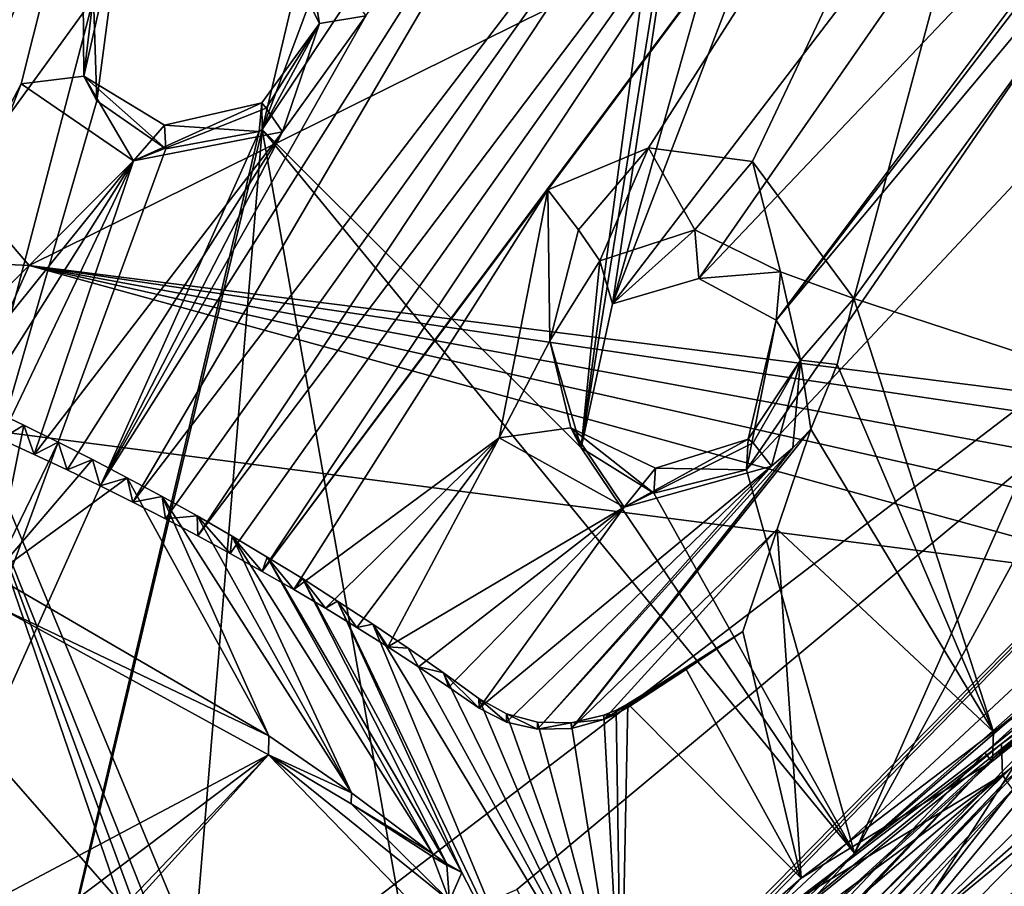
# Model space of a CAD drawing. Header units: millimetres. Extents: x -150 to 308, y -116 to 257.
# Tile 121 of 147: x 268 to 282, y 153 to 165. Entities that reach past the tile are written whole.
import ezdxf

# ---------------------------------------------------------------- set-up
doc = ezdxf.new("R2010")
doc.units = ezdxf.units.MM
doc.header["$LTSCALE"] = 81.481481
for name, color, linetype in [('138', 7, 'CONTINUOUS'), ('1389', 7, 'CONTINUOUS'), ('139', 7, 'CONTINUOUS'), ('1390', 7, 'CONTINUOUS'), ('1391', 7, 'CONTINUOUS'), ('1392', 7, 'CONTINUOUS'), ('1393', 7, 'CONTINUOUS'), ('1398', 7, 'CONTINUOUS'), ('1399', 7, 'CONTINUOUS'), ('1400', 7, 'CONTINUOUS'), ('1401', 7, 'CONTINUOUS'), ('1406', 7, 'CONTINUOUS'), ('1407', 7, 'CONTINUOUS'), ('1408', 7, 'CONTINUOUS'), ('1409', 7, 'CONTINUOUS'), ('167', 7, 'CONTINUOUS'), ('168', 7, 'CONTINUOUS'), ('169', 7, 'CONTINUOUS'), ('190', 7, 'CONTINUOUS'), ('191', 7, 'CONTINUOUS'), ('194', 7, 'CONTINUOUS'), ('196', 7, 'CONTINUOUS'), ('197', 7, 'CONTINUOUS'), ('220', 7, 'CONTINUOUS'), ('251', 7, 'CONTINUOUS'), ('254', 7, 'CONTINUOUS'), ('265', 7, 'CONTINUOUS'), ('266', 7, 'CONTINUOUS'), ('742', 7, 'CONTINUOUS'), ('783', 7, 'CONTINUOUS'), ('786', 7, 'CONTINUOUS'), ('809', 7, 'CONTINUOUS'), ('810', 7, 'CONTINUOUS'), ('811', 7, 'CONTINUOUS'), ('814', 7, 'CONTINUOUS'), ('815', 7, 'CONTINUOUS'), ('816', 7, 'CONTINUOUS'), ('817', 7, 'CONTINUOUS'), ('860', 7, 'CONTINUOUS'), ('883', 7, 'CONTINUOUS')]:
    doc.layers.add(name, color=color, linetype=linetype)

msp = doc.modelspace()

# ---------------------------------------------------------------- linework, layer by layer
at = {"layer": '138', "linetype": 'CONTINUOUS'}
for points in [[(268.609, 161.712, -51.639), (249.928, 162.607, -52.632), (250, 183.471, -49.519), (268.609, 161.712, -51.639)], [(301.289, 177.897, -44.25), (268.609, 161.712, -51.639), (250, 183.471, -49.519), (301.289, 177.897, -44.25)], [(286.882, 159.395, -48.669), (268.609, 161.712, -51.639), (301.289, 177.897, -44.25), (286.882, 159.395, -48.669)], [(286.512, 159.072, -48.744), (268.609, 161.712, -51.639), (286.882, 159.395, -48.669), (286.512, 159.072, -48.744)]]:
    msp.add_3dface(points, dxfattribs=at)
at = {"layer": '1389', "linetype": 'CONTINUOUS'}
for points in [[(268.537, 159.53, -30.844), (268.073, 159.751, -30.722), (268.222, 159.341, -29.264), (268.537, 159.53, -30.844)], [(268.537, 159.53, -30.844), (268.222, 159.341, -29.264), (268.677, 159.133, -29.43), (268.537, 159.53, -30.844)], [(269.004, 159.3, -30.971), (268.537, 159.53, -30.844), (268.677, 159.133, -29.43), (269.004, 159.3, -30.971)], [(269.004, 159.3, -30.971), (268.677, 159.133, -29.43), (269.128, 158.92, -29.6), (269.004, 159.3, -30.971)], [(269.475, 159.061, -31.101), (269.004, 159.3, -30.971), (269.128, 158.92, -29.6), (269.475, 159.061, -31.101)], [(269.475, 159.061, -31.101), (269.128, 158.92, -29.6), (269.578, 158.702, -29.775), (269.475, 159.061, -31.101)], [(269.949, 158.814, -31.236), (269.475, 159.061, -31.101), (269.578, 158.702, -29.775), (269.949, 158.814, -31.236)], [(269.949, 158.814, -31.236), (269.578, 158.702, -29.775), (270.025, 158.479, -29.954), (269.949, 158.814, -31.236)], [(270.426, 158.558, -31.375), (269.949, 158.814, -31.236), (270.025, 158.479, -29.954), (270.426, 158.558, -31.375)], [(270.426, 158.558, -31.375), (270.025, 158.479, -29.954), (270.471, 158.251, -30.138), (270.426, 158.558, -31.375)], [(270.904, 158.292, -31.518), (270.426, 158.558, -31.375), (270.471, 158.251, -30.138), (270.904, 158.292, -31.518)], [(270.904, 158.292, -31.518), (270.471, 158.251, -30.138), (270.914, 158.018, -30.327), (270.904, 158.292, -31.518)], [(271.383, 158.016, -31.666), (270.904, 158.292, -31.518), (271.354, 157.779, -30.521), (271.383, 158.016, -31.666)], [(270.904, 158.292, -31.518), (270.914, 158.018, -30.327), (271.354, 157.779, -30.521), (270.904, 158.292, -31.518)], [(271.383, 158.016, -31.666), (271.354, 157.779, -30.521), (271.792, 157.535, -30.719), (271.383, 158.016, -31.666)], [(271.861, 157.73, -31.817), (271.383, 158.016, -31.666), (271.792, 157.535, -30.719), (271.861, 157.73, -31.817)], [(271.861, 157.73, -31.817), (271.792, 157.535, -30.719), (272.225, 157.286, -30.922), (271.861, 157.73, -31.817)], [(272.341, 157.435, -31.973), (271.861, 157.73, -31.817), (272.225, 157.286, -30.922), (272.341, 157.435, -31.973)], [(272.341, 157.435, -31.973), (272.225, 157.286, -30.922), (272.656, 157.031, -31.13), (272.341, 157.435, -31.973)], [(272.821, 157.129, -32.133), (272.341, 157.435, -31.973), (272.656, 157.031, -31.13), (272.821, 157.129, -32.133)], [(272.821, 157.129, -32.133), (272.656, 157.031, -31.13), (273.083, 156.77, -31.343), (272.821, 157.129, -32.133)], [(273.302, 156.813, -32.298), (272.821, 157.129, -32.133), (273.083, 156.77, -31.343), (273.302, 156.813, -32.298)], [(273.302, 156.813, -32.298), (273.083, 156.77, -31.343), (273.506, 156.504, -31.56), (273.302, 156.813, -32.298)], [(273.784, 156.486, -32.467), (273.302, 156.813, -32.298), (273.506, 156.504, -31.56), (273.784, 156.486, -32.467)], [(273.784, 156.486, -32.467), (273.506, 156.504, -31.56), (273.926, 156.231, -31.783), (273.784, 156.486, -32.467)], [(274.267, 156.148, -32.64), (273.784, 156.486, -32.467), (273.926, 156.231, -31.783), (274.267, 156.148, -32.64)], [(274.267, 156.148, -32.64), (273.926, 156.231, -31.783), (274.342, 155.953, -32.01), (274.267, 156.148, -32.64)], [(274.751, 155.8, -32.818), (274.267, 156.148, -32.64), (274.754, 155.668, -32.242), (274.751, 155.8, -32.818)], [(274.267, 156.148, -32.64), (274.342, 155.953, -32.01), (274.754, 155.668, -32.242), (274.267, 156.148, -32.64)]]:
    msp.add_3dface(points, dxfattribs=at)
at = {"layer": '139', "linetype": 'CONTINUOUS'}
for points in [[(249.928, 162.607, -52.632), (268.609, 161.712, -51.639), (267.625, 159.518, -51.946), (249.928, 162.607, -52.632)], [(267.625, 159.518, -51.946), (268.609, 161.712, -51.639), (284.543, 157.328, -49.152), (267.625, 159.518, -51.946)], [(268.609, 161.712, -51.639), (286.512, 159.072, -48.744), (285.879, 158.523, -48.873), (268.609, 161.712, -51.639)], [(284.543, 157.328, -49.152), (268.609, 161.712, -51.639), (285.243, 157.962, -49.004), (284.543, 157.328, -49.152)], [(285.243, 157.962, -49.004), (268.609, 161.712, -51.639), (285.879, 158.523, -48.873), (285.243, 157.962, -49.004)]]:
    msp.add_3dface(points, dxfattribs=at)
at = {"layer": '1390', "linetype": 'CONTINUOUS'}
for points in [[(275.128, 155.59, -32.933), (274.751, 155.8, -32.818), (275.128, 155.476, -32.428), (275.128, 155.59, -32.933)], [(274.751, 155.8, -32.818), (274.754, 155.668, -32.242), (275.128, 155.476, -32.428), (274.751, 155.8, -32.818)], [(275.55, 155.476, -33.015), (275.128, 155.59, -32.933), (275.551, 155.379, -32.589), (275.55, 155.476, -33.015)], [(275.128, 155.59, -32.933), (275.128, 155.476, -32.428), (275.551, 155.379, -32.589), (275.128, 155.59, -32.933)]]:
    msp.add_3dface(points, dxfattribs=at)
at = {"layer": '1391', "linetype": 'CONTINUOUS'}
for points in [[(276.457, 155.569, -33.06), (276.009, 155.467, -33.059), (276.456, 155.509, -32.793), (276.457, 155.569, -33.06)], [(276.009, 155.467, -33.059), (275.55, 155.476, -33.015), (275.551, 155.379, -32.589), (276.009, 155.467, -33.059)], [(276.009, 155.467, -33.059), (275.551, 155.379, -32.589), (276.013, 155.39, -32.717), (276.009, 155.467, -33.059)], [(276.009, 155.467, -33.059), (276.013, 155.39, -32.717), (276.456, 155.509, -32.793), (276.009, 155.467, -33.059)]]:
    msp.add_3dface(points, dxfattribs=at)
at = {"layer": '1392', "linetype": 'CONTINUOUS'}
for points in [[(276.784, 155.725, -33.029), (276.625, 155.639, -33.048), (276.783, 155.676, -32.813), (276.784, 155.725, -33.029)], [(276.457, 155.569, -33.06), (276.456, 155.509, -32.793), (276.624, 155.585, -32.808), (276.457, 155.569, -33.06)], [(276.625, 155.639, -33.048), (276.457, 155.569, -33.06), (276.624, 155.585, -32.808), (276.625, 155.639, -33.048)], [(276.625, 155.639, -33.048), (276.624, 155.585, -32.808), (276.783, 155.676, -32.813), (276.625, 155.639, -33.048)]]:
    msp.add_3dface(points, dxfattribs=at)
at = {"layer": '1393', "linetype": 'CONTINUOUS'}
for points in [[(278.353, 156.713, -32.795), (277.573, 156.212, -32.914), (277.559, 156.18, -32.811), (278.353, 156.713, -32.795)], [(276.784, 155.725, -33.029), (276.783, 155.676, -32.813), (277.559, 156.18, -32.811), (276.784, 155.725, -33.029)], [(277.573, 156.212, -32.914), (276.784, 155.725, -33.029), (277.559, 156.18, -32.811), (277.573, 156.212, -32.914)]]:
    msp.add_3dface(points, dxfattribs=at)
at = {"layer": '1398', "linetype": 'CONTINUOUS'}
for points in [[(275.692, 162.749, -29.635), (277.065, 163.32, -29.728), (276.112, 162.199, -29.651), (275.692, 162.749, -29.635)], [(276.112, 162.199, -29.651), (277.065, 163.32, -29.728), (276.4, 161.778, -29.145), (276.112, 162.199, -29.651)], [(276.4, 161.778, -29.145), (277.065, 163.32, -29.728), (277.698, 162.2, -29.387), (276.4, 161.778, -29.145)], [(277.065, 163.32, -29.728), (278.488, 163.135, -30.13), (277.698, 162.2, -29.387), (277.065, 163.32, -29.728)], [(277.698, 162.2, -29.387), (278.488, 163.135, -30.13), (278.867, 161.627, -30.027), (277.698, 162.2, -29.387)], [(278.488, 163.135, -30.13), (279.869, 161.263, -31.222), (278.867, 161.627, -30.027), (278.488, 163.135, -30.13)], [(278.867, 161.627, -30.027), (279.869, 161.263, -31.222), (279.142, 160.421, -30.684), (278.867, 161.627, -30.027)], [(279.869, 161.263, -31.222), (279.644, 160.361, -31.538), (279.142, 160.421, -30.684), (279.869, 161.263, -31.222)], [(278.426, 159.341, -30.956), (279.142, 160.421, -30.684), (278.494, 159.29, -31.509), (278.426, 159.341, -30.956)], [(279.142, 160.421, -30.684), (278.748, 158.974, -31.913), (278.494, 159.29, -31.509), (279.142, 160.421, -30.684)], [(279.038, 159.223, -31.88), (278.748, 158.974, -31.913), (279.142, 160.421, -30.684), (279.038, 159.223, -31.88)], [(279.281, 159.476, -31.834), (279.038, 159.223, -31.88), (279.142, 160.421, -30.684), (279.281, 159.476, -31.834)], [(279.644, 160.361, -31.538), (279.281, 159.476, -31.834), (279.142, 160.421, -30.684), (279.644, 160.361, -31.538)]]:
    msp.add_3dface(points, dxfattribs=at)
at = {"layer": '1399', "linetype": 'CONTINUOUS'}
for points in [[(275.029, 159.357, -30.807), (275.692, 162.749, -29.635), (275.72, 160.683, -29.387), (275.029, 159.357, -30.807)], [(275.692, 162.749, -29.635), (276.112, 162.199, -29.651), (275.72, 160.683, -29.387), (275.692, 162.749, -29.635)], [(276.112, 162.199, -29.651), (276.4, 161.778, -29.145), (275.72, 160.683, -29.387), (276.112, 162.199, -29.651)], [(276.007, 159.497, -30.008), (275.029, 159.357, -30.807), (275.72, 160.683, -29.387), (276.007, 159.497, -30.008)], [(276.733, 158.412, -31.629), (275.029, 159.357, -30.807), (276.007, 159.497, -30.008), (276.733, 158.412, -31.629)], [(277.162, 158.943, -30.685), (276.733, 158.412, -31.629), (276.007, 159.497, -30.008), (277.162, 158.943, -30.685)], [(276.733, 158.412, -31.629), (278.426, 159.341, -30.956), (278.494, 159.29, -31.509), (276.733, 158.412, -31.629)], [(278.426, 159.341, -30.956), (276.733, 158.412, -31.629), (277.162, 158.943, -30.685), (278.426, 159.341, -30.956)], [(278.748, 158.974, -31.913), (276.733, 158.412, -31.629), (278.494, 159.29, -31.509), (278.748, 158.974, -31.913)]]:
    msp.add_3dface(points, dxfattribs=at)
at = {"layer": '1400', "linetype": 'CONTINUOUS'}
for points in [[(276.4, 161.778, -29.145), (276.148, 159.223, -28.375), (275.72, 160.683, -29.387), (276.4, 161.778, -29.145)], [(276.576, 161.188, -27.701), (276.148, 159.223, -28.375), (276.4, 161.778, -29.145), (276.576, 161.188, -27.701)], [(276.148, 159.223, -28.375), (276.007, 159.497, -30.008), (275.72, 160.683, -29.387), (276.148, 159.223, -28.375)], [(276.148, 159.223, -28.375), (277.138, 158.601, -28.873), (276.007, 159.497, -30.008), (276.148, 159.223, -28.375)], [(277.138, 158.601, -28.873), (277.162, 158.943, -30.685), (276.007, 159.497, -30.008), (277.138, 158.601, -28.873)], [(278.406, 158.921, -29.061), (278.426, 159.341, -30.956), (277.162, 158.943, -30.685), (278.406, 158.921, -29.061)], [(277.138, 158.601, -28.873), (278.406, 158.921, -29.061), (277.162, 158.943, -30.685), (277.138, 158.601, -28.873)]]:
    msp.add_3dface(points, dxfattribs=at)
at = {"layer": '1401', "linetype": 'CONTINUOUS'}
for points in [[(276.576, 161.188, -27.701), (276.4, 161.778, -29.145), (277.698, 162.2, -29.387), (276.576, 161.188, -27.701)], [(277.754, 161.535, -27.841), (276.576, 161.188, -27.701), (277.698, 162.2, -29.387), (277.754, 161.535, -27.841)], [(277.754, 161.535, -27.841), (277.698, 162.2, -29.387), (278.867, 161.627, -30.027), (277.754, 161.535, -27.841)], [(278.811, 160.967, -28.319), (277.754, 161.535, -27.841), (278.867, 161.627, -30.027), (278.811, 160.967, -28.319)], [(278.811, 160.967, -28.319), (278.867, 161.627, -30.027), (279.142, 160.421, -30.684), (278.811, 160.967, -28.319)], [(278.406, 158.921, -29.061), (278.811, 160.967, -28.319), (278.426, 159.341, -30.956), (278.406, 158.921, -29.061)], [(278.811, 160.967, -28.319), (279.142, 160.421, -30.684), (278.426, 159.341, -30.956), (278.811, 160.967, -28.319)]]:
    msp.add_3dface(points, dxfattribs=at)
at = {"layer": '1406', "linetype": 'CONTINUOUS'}
for points in [[(268.503, 164.196, -27.637), (269.331, 167.49, -26.679), (269.355, 164.302, -26.909), (268.503, 164.196, -27.637)], [(269.355, 164.302, -26.909), (269.331, 167.49, -26.679), (269.673, 166.978, -26.652), (269.355, 164.302, -26.909)], [(269.884, 166.631, -26.216), (269.355, 164.302, -26.909), (269.673, 166.978, -26.652), (269.884, 166.631, -26.216)], [(270.037, 163.142, -28.284), (268.503, 164.196, -27.637), (269.355, 164.302, -26.909), (270.037, 163.142, -28.284)], [(270.459, 163.629, -27.436), (270.037, 163.142, -28.284), (269.355, 164.302, -26.909), (270.459, 163.629, -27.436)], [(271.848, 163.861, -28.207), (270.037, 163.142, -28.284), (271.787, 163.934, -27.683), (271.848, 163.861, -28.207)], [(271.787, 163.934, -27.683), (270.037, 163.142, -28.284), (270.459, 163.629, -27.436), (271.787, 163.934, -27.683)], [(272.067, 163.539, -28.549), (270.037, 163.142, -28.284), (271.848, 163.861, -28.207), (272.067, 163.539, -28.549)]]:
    msp.add_3dface(points, dxfattribs=at)
at = {"layer": '1407', "linetype": 'CONTINUOUS'}
for points in [[(272.361, 166.28, -26.954), (273.209, 165.125, -28.216), (272.575, 165.018, -27.485), (272.361, 166.28, -26.954)], [(273.209, 165.125, -28.216), (272.067, 163.539, -28.549), (272.575, 165.018, -27.485), (273.209, 165.125, -28.216)], [(271.848, 163.861, -28.207), (271.787, 163.934, -27.683), (272.575, 165.018, -27.485), (271.848, 163.861, -28.207)], [(272.067, 163.539, -28.549), (271.848, 163.861, -28.207), (272.575, 165.018, -27.485), (272.067, 163.539, -28.549)]]:
    msp.add_3dface(points, dxfattribs=at)
at = {"layer": '1408', "linetype": 'CONTINUOUS'}
for points in [[(272.272, 165.617, -25.163), (272.361, 166.28, -26.954), (272.575, 165.018, -27.485), (272.272, 165.617, -25.163)], [(271.79, 163.571, -25.782), (272.272, 165.617, -25.163), (272.575, 165.018, -27.485), (271.79, 163.571, -25.782)], [(271.787, 163.934, -27.683), (271.79, 163.571, -25.782), (272.575, 165.018, -27.485), (271.787, 163.934, -27.683)], [(271.75, 163.544, -25.783), (271.79, 163.571, -25.782), (271.787, 163.934, -27.683), (271.75, 163.544, -25.783)]]:
    msp.add_3dface(points, dxfattribs=at)
at = {"layer": '1409', "linetype": 'CONTINUOUS'}
for points in [[(269.535, 163.961, -25.223), (269.355, 164.302, -26.909), (269.884, 166.631, -26.216), (269.535, 163.961, -25.223)], [(269.487, 165.366, -24.741), (269.535, 163.961, -25.223), (269.884, 166.631, -26.216), (269.487, 165.366, -24.741)], [(269.535, 163.961, -25.223), (270.475, 163.306, -25.62), (269.355, 164.302, -26.909), (269.535, 163.961, -25.223)], [(270.475, 163.306, -25.62), (270.459, 163.629, -27.436), (269.355, 164.302, -26.909), (270.475, 163.306, -25.62)], [(271.75, 163.544, -25.783), (271.787, 163.934, -27.683), (270.459, 163.629, -27.436), (271.75, 163.544, -25.783)], [(270.475, 163.306, -25.62), (271.75, 163.544, -25.783), (270.459, 163.629, -27.436), (270.475, 163.306, -25.62)]]:
    msp.add_3dface(points, dxfattribs=at)
at = {"layer": '167', "linetype": 'CONTINUOUS'}
for points in [[(282.821, 154.333, -48.654), (287.388, 157.074, -40.892), (280.618, 152.096, -49.104), (282.821, 154.333, -48.654)], [(280.618, 152.096, -49.104), (287.388, 157.074, -40.892), (282.059, 152.325, -42.104), (280.618, 152.096, -49.104)]]:
    msp.add_3dface(points, dxfattribs=at)
at = {"layer": '168', "linetype": 'CONTINUOUS'}
for points in [[(284.543, 157.328, -49.152), (284.95, 156.804, -48.823), (280.453, 152.389, -49.774), (284.543, 157.328, -49.152)], [(282.229, 155.138, -49.648), (284.543, 157.328, -49.152), (280.453, 152.389, -49.774), (282.229, 155.138, -49.648)], [(284.95, 156.804, -48.823), (285.102, 156.484, -48.172), (280.453, 152.389, -49.774), (284.95, 156.804, -48.823)], [(285.102, 156.484, -48.172), (282.821, 154.333, -48.654), (280.453, 152.389, -49.774), (285.102, 156.484, -48.172)], [(280.011, 152.881, -50.124), (282.229, 155.138, -49.648), (280.453, 152.389, -49.774), (280.011, 152.881, -50.124)], [(282.821, 154.333, -48.654), (280.618, 152.096, -49.104), (280.453, 152.389, -49.774), (282.821, 154.333, -48.654)]]:
    msp.add_3dface(points, dxfattribs=at)
at = {"layer": '169', "linetype": 'CONTINUOUS'}
for points in [[(261.802, 143.996, -53.659), (267.625, 159.518, -51.946), (272.89, 144.166, -51.6), (261.802, 143.996, -53.659)], [(267.625, 159.518, -51.946), (284.543, 157.328, -49.152), (273.422, 144.931, -51.496), (267.625, 159.518, -51.946)], [(272.89, 144.166, -51.6), (267.625, 159.518, -51.946), (273.154, 144.552, -51.549), (272.89, 144.166, -51.6)], [(273.154, 144.552, -51.549), (267.625, 159.518, -51.946), (273.422, 144.931, -51.496), (273.154, 144.552, -51.549)], [(273.422, 144.931, -51.496), (284.543, 157.328, -49.152), (276.939, 149.442, -50.776), (273.422, 144.931, -51.496)], [(284.543, 157.328, -49.152), (280.011, 152.881, -50.124), (276.939, 149.442, -50.776), (284.543, 157.328, -49.152)], [(284.543, 157.328, -49.152), (282.229, 155.138, -49.648), (280.011, 152.881, -50.124), (284.543, 157.328, -49.152)]]:
    msp.add_3dface(points, dxfattribs=at)
at = {"layer": '190', "linetype": 'CONTINUOUS'}
for points in [[(276.464, 150.735, -34.95), (297.261, 170.14, -30.363), (294.45, 169.196, -44.692), (276.464, 150.735, -34.95)], [(271.223, 151.445, -48.888), (275.271, 153.188, -48.077), (294.45, 169.196, -44.692), (271.223, 151.445, -48.888)], [(275.271, 153.188, -48.077), (276.455, 150.873, -35.552), (294.45, 169.196, -44.692), (275.271, 153.188, -48.077)], [(276.455, 150.873, -35.552), (276.459, 150.804, -35.25), (294.45, 169.196, -44.692), (276.455, 150.873, -35.552)], [(276.464, 150.735, -34.95), (294.45, 169.196, -44.692), (276.459, 150.804, -35.25), (276.464, 150.735, -34.95)]]:
    msp.add_3dface(points, dxfattribs=at)
at = {"layer": '191', "linetype": 'CONTINUOUS'}
for points in [[(297.261, 170.14, -30.363), (276.464, 150.735, -34.95), (290.738, 163.039, -31.876), (297.261, 170.14, -30.363)], [(290.738, 163.039, -31.876), (276.464, 150.735, -34.95), (286.537, 158.869, -32.862), (290.738, 163.039, -31.876)], [(286.537, 158.869, -32.862), (276.464, 150.735, -34.95), (281.887, 155.178, -33.734), (286.537, 158.869, -32.862)], [(281.887, 155.178, -33.734), (276.464, 150.735, -34.95), (279.084, 153.042, -34.28), (281.887, 155.178, -33.734)]]:
    msp.add_3dface(points, dxfattribs=at)
at = {"layer": '194', "linetype": 'CONTINUOUS'}
for points in [[(286.537, 158.869, -32.862), (281.887, 155.178, -33.734), (286.392, 158.39, -31.455), (286.537, 158.869, -32.862)], [(286.392, 158.39, -31.455), (281.887, 155.178, -33.734), (281.899, 154.757, -31.966), (286.392, 158.39, -31.455)]]:
    msp.add_3dface(points, dxfattribs=at)
at = {"layer": '196', "linetype": 'CONTINUOUS'}
msp.add_3dface([(286.392, 158.39, -31.455), (281.899, 154.757, -31.966), (281.95, 154.677, -31.843), (286.392, 158.39, -31.455)], dxfattribs=at)
at = {"layer": '197', "linetype": 'CONTINUOUS'}
for points in [[(282.041, 154.553, -31.847), (270.45, 142.352, -32.967), (277.433, 148.655, -33.194), (282.041, 154.553, -31.847)], [(283.104, 153.579, -32.609), (282.041, 154.553, -31.847), (277.433, 148.655, -33.194), (283.104, 153.579, -32.609)]]:
    msp.add_3dface(points, dxfattribs=at)
at = {"layer": '220', "linetype": 'CONTINUOUS'}
for points in [[(283.104, 153.579, -32.609), (277.433, 148.655, -33.194), (272.052, 142.569, -33.602), (283.104, 153.579, -32.609)], [(283.104, 153.579, -32.609), (272.052, 142.569, -33.602), (274.657, 144.301, -34.698), (283.104, 153.579, -32.609)], [(283.888, 153.276, -33.382), (283.104, 153.579, -32.609), (274.657, 144.301, -34.698), (283.888, 153.276, -33.382)], [(284.073, 153.171, -34.012), (283.888, 153.276, -33.382), (274.657, 144.301, -34.698), (284.073, 153.171, -34.012)]]:
    msp.add_3dface(points, dxfattribs=at)
at = {"layer": '251', "linetype": 'CONTINUOUS'}
msp.add_3dface([(271.223, 151.445, -48.888), (266.905, 156.381, -49.255), (268.366, 144.09, -49.556), (271.223, 151.445, -48.888)], dxfattribs=at)
at = {"layer": '254', "linetype": 'CONTINUOUS'}
for points in [[(271.223, 151.445, -48.888), (294.45, 169.196, -44.692), (250, 202.512, -43.514), (271.223, 151.445, -48.888)], [(266.905, 156.381, -49.255), (271.223, 151.445, -48.888), (250, 202.512, -43.514), (266.905, 156.381, -49.255)]]:
    msp.add_3dface(points, dxfattribs=at)
at = {"layer": '265', "linetype": 'CONTINUOUS'}
for points in [[(281.887, 155.178, -33.734), (279.084, 153.042, -34.28), (281.899, 154.757, -31.966), (281.887, 155.178, -33.734)], [(281.899, 154.757, -31.966), (276.464, 150.735, -34.95), (276.289, 149.95, -32.467), (281.899, 154.757, -31.966)], [(279.084, 153.042, -34.28), (276.464, 150.735, -34.95), (281.899, 154.757, -31.966), (279.084, 153.042, -34.28)]]:
    msp.add_3dface(points, dxfattribs=at)
at = {"layer": '266', "linetype": 'CONTINUOUS'}
for points in [[(281.95, 154.677, -31.843), (281.899, 154.757, -31.966), (270.32, 142.439, -32.961), (281.95, 154.677, -31.843)], [(281.899, 154.757, -31.966), (276.289, 149.95, -32.467), (270.32, 142.439, -32.961), (281.899, 154.757, -31.966)], [(270.45, 142.352, -32.967), (281.95, 154.677, -31.843), (270.32, 142.439, -32.961), (270.45, 142.352, -32.967)], [(282.041, 154.553, -31.847), (281.95, 154.677, -31.843), (270.45, 142.352, -32.967), (282.041, 154.553, -31.847)]]:
    msp.add_3dface(points, dxfattribs=at)
at = {"layer": '742', "linetype": 'CONTINUOUS'}
for points in [[(279.869, 161.263, -31.222), (282.852, 172.374, -27.57), (284.243, 167.304, -29.53), (279.869, 161.263, -31.222)], [(286.488, 159.096, -32.772), (279.869, 161.263, -31.222), (284.243, 167.304, -29.53), (286.488, 159.096, -32.772)], [(279.869, 161.263, -31.222), (281.776, 155.341, -33.66), (279.644, 160.361, -31.538), (279.869, 161.263, -31.222)], [(286.488, 159.096, -32.772), (281.776, 155.341, -33.66), (279.869, 161.263, -31.222), (286.488, 159.096, -32.772)], [(279.644, 160.361, -31.538), (281.776, 155.341, -33.66), (279.281, 159.476, -31.834), (279.644, 160.361, -31.538)], [(268.537, 159.53, -30.844), (268.118, 157.476, -31.633), (268.073, 159.751, -30.722), (268.537, 159.53, -30.844)], [(269.004, 159.3, -30.971), (268.118, 157.476, -31.633), (268.537, 159.53, -30.844), (269.004, 159.3, -30.971)], [(279.281, 159.476, -31.834), (281.776, 155.341, -33.66), (278.822, 158.111, -32.306), (279.281, 159.476, -31.834)], [(269.475, 159.061, -31.101), (268.118, 157.476, -31.633), (269.004, 159.3, -30.971), (269.475, 159.061, -31.101)], [(269.949, 158.814, -31.236), (268.118, 157.476, -31.633), (269.475, 159.061, -31.101), (269.949, 158.814, -31.236)], [(271.882, 155.289, -32.783), (268.118, 157.476, -31.633), (269.949, 158.814, -31.236), (271.882, 155.289, -32.783)], [(270.426, 158.558, -31.375), (271.882, 155.289, -32.783), (269.949, 158.814, -31.236), (270.426, 158.558, -31.375)], [(273.01, 154.508, -33.181), (271.882, 155.289, -32.783), (270.426, 158.558, -31.375), (273.01, 154.508, -33.181)], [(270.904, 158.292, -31.518), (273.01, 154.508, -33.181), (270.426, 158.558, -31.375), (270.904, 158.292, -31.518)], [(271.383, 158.016, -31.666), (273.01, 154.508, -33.181), (270.904, 158.292, -31.518), (271.383, 158.016, -31.666)], [(278.822, 158.111, -32.306), (279.151, 153.342, -34.171), (278.353, 156.713, -32.795), (278.822, 158.111, -32.306)], [(281.776, 155.341, -33.66), (279.151, 153.342, -34.171), (278.822, 158.111, -32.306), (281.776, 155.341, -33.66)], [(274.123, 153.674, -33.6), (273.01, 154.508, -33.181), (271.383, 158.016, -31.666), (274.123, 153.674, -33.6)], [(271.861, 157.73, -31.817), (274.123, 153.674, -33.6), (271.383, 158.016, -31.666), (271.861, 157.73, -31.817)], [(274.315, 153.539, -33.669), (274.123, 153.674, -33.6), (271.861, 157.73, -31.817), (274.315, 153.539, -33.669)], [(272.341, 157.435, -31.973), (274.315, 153.539, -33.669), (271.861, 157.73, -31.817), (272.341, 157.435, -31.973)], [(274.519, 153.422, -33.732), (274.315, 153.539, -33.669), (272.341, 157.435, -31.973), (274.519, 153.422, -33.732)], [(272.821, 157.129, -32.133), (274.519, 153.422, -33.732), (272.341, 157.435, -31.973), (272.821, 157.129, -32.133)], [(275.503, 151.517, -34.563), (274.519, 153.422, -33.732), (272.821, 157.129, -32.133), (275.503, 151.517, -34.563)], [(273.302, 156.813, -32.298), (275.503, 151.517, -34.563), (272.821, 157.129, -32.133), (273.302, 156.813, -32.298)], [(276.692, 151.189, -34.791), (275.503, 151.517, -34.563), (273.302, 156.813, -32.298), (276.692, 151.189, -34.791)], [(273.784, 156.486, -32.467), (276.692, 151.189, -34.791), (273.302, 156.813, -32.298), (273.784, 156.486, -32.467)], [(278.353, 156.713, -32.795), (279.151, 153.342, -34.171), (277.573, 156.212, -32.914), (278.353, 156.713, -32.795)], [(274.267, 156.148, -32.64), (276.692, 151.189, -34.791), (273.784, 156.486, -32.467), (274.267, 156.148, -32.64)], [(274.751, 155.8, -32.818), (276.692, 151.189, -34.791), (274.267, 156.148, -32.64), (274.751, 155.8, -32.818)], [(277.573, 156.212, -32.914), (279.151, 153.342, -34.171), (276.784, 155.725, -33.029), (277.573, 156.212, -32.914)], [(275.128, 155.59, -32.933), (276.692, 151.189, -34.791), (274.751, 155.8, -32.818), (275.128, 155.59, -32.933)], [(276.784, 155.725, -33.029), (276.692, 151.189, -34.791), (276.625, 155.639, -33.048), (276.784, 155.725, -33.029)], [(279.151, 153.342, -34.171), (276.692, 151.189, -34.791), (276.784, 155.725, -33.029), (279.151, 153.342, -34.171)], [(275.55, 155.476, -33.015), (276.692, 151.189, -34.791), (275.128, 155.59, -32.933), (275.55, 155.476, -33.015)], [(276.457, 155.569, -33.06), (276.692, 151.189, -34.791), (276.009, 155.467, -33.059), (276.457, 155.569, -33.06)], [(276.625, 155.639, -33.048), (276.692, 151.189, -34.791), (276.457, 155.569, -33.06), (276.625, 155.639, -33.048)], [(276.009, 155.467, -33.059), (276.692, 151.189, -34.791), (275.55, 155.476, -33.015), (276.009, 155.467, -33.059)], [(274.35, 153.033, -33.871), (274.519, 153.422, -33.732), (275.503, 151.517, -34.563), (274.35, 153.033, -33.871)]]:
    msp.add_3dface(points, dxfattribs=at)
at = {"layer": '783', "linetype": 'CONTINUOUS'}
for points in [[(271.79, 163.571, -25.782), (279.363, 183.847, -20.545), (272.272, 165.617, -25.163), (271.79, 163.571, -25.782)], [(279.363, 183.847, -20.545), (271.79, 163.571, -25.782), (277.985, 172.925, -23.762), (279.363, 183.847, -20.545)], [(286.837, 174.618, -24.836), (280.361, 171.066, -24.848), (276.576, 161.188, -27.701), (286.837, 174.618, -24.836)], [(286.837, 174.618, -24.836), (276.576, 161.188, -27.701), (277.754, 161.535, -27.841), (286.837, 174.618, -24.836)], [(284.775, 168.932, -26.515), (286.837, 174.618, -24.836), (277.754, 161.535, -27.841), (284.775, 168.932, -26.515)], [(277.985, 172.925, -23.762), (271.79, 163.571, -25.782), (276.148, 159.223, -28.375), (277.985, 172.925, -23.762)], [(278.032, 170.906, -24.453), (277.985, 172.925, -23.762), (276.148, 159.223, -28.375), (278.032, 170.906, -24.453)], [(280.361, 171.066, -24.848), (279.209, 170.496, -24.822), (276.576, 161.188, -27.701), (280.361, 171.066, -24.848)], [(276.576, 161.188, -27.701), (278.032, 170.906, -24.453), (276.148, 159.223, -28.375), (276.576, 161.188, -27.701)], [(279.209, 170.496, -24.822), (278.032, 170.906, -24.453), (276.576, 161.188, -27.701), (279.209, 170.496, -24.822)], [(269.487, 165.366, -24.741), (260.429, 170.002, -22.13), (258.943, 150.799, -27.544), (269.487, 165.366, -24.741)], [(278.811, 160.967, -28.319), (284.775, 168.932, -26.515), (277.754, 161.535, -27.841), (278.811, 160.967, -28.319)], [(284.455, 168.323, -26.68), (284.775, 168.932, -26.515), (278.811, 160.967, -28.319), (284.455, 168.323, -26.68)], [(284.427, 167.696, -26.914), (284.455, 168.323, -26.68), (278.811, 160.967, -28.319), (284.427, 167.696, -26.914)], [(285.56, 166.566, -27.594), (284.427, 167.696, -26.914), (278.406, 158.921, -29.061), (285.56, 166.566, -27.594)], [(278.406, 158.921, -29.061), (284.427, 167.696, -26.914), (278.811, 160.967, -28.319), (278.406, 158.921, -29.061)], [(279.88, 153.684, -31.768), (290.674, 163.237, -30.055), (287.213, 167.143, -27.715), (279.88, 153.684, -31.768)], [(279.88, 153.684, -31.768), (287.213, 167.143, -27.715), (285.56, 166.566, -27.594), (279.88, 153.684, -31.768)], [(279.88, 153.684, -31.768), (285.56, 166.566, -27.594), (278.406, 158.921, -29.061), (279.88, 153.684, -31.768)], [(265.164, 148.844, -29.27), (269.487, 165.366, -24.741), (258.943, 150.799, -27.544), (265.164, 148.844, -29.27)], [(269.535, 163.961, -25.223), (269.487, 165.366, -24.741), (265.164, 148.844, -29.27), (269.535, 163.961, -25.223)], [(270.475, 163.306, -25.62), (269.535, 163.961, -25.223), (265.164, 148.844, -29.27), (270.475, 163.306, -25.62)], [(271.75, 163.544, -25.783), (270.475, 163.306, -25.62), (265.164, 148.844, -29.27), (271.75, 163.544, -25.783)], [(267.725, 146.522, -30.679), (271.75, 163.544, -25.783), (265.164, 148.844, -29.27), (267.725, 146.522, -30.679)], [(271.79, 163.571, -25.782), (271.75, 163.544, -25.783), (267.725, 146.522, -30.679), (271.79, 163.571, -25.782)], [(270.071, 142.768, -32.737), (271.79, 163.571, -25.782), (267.725, 146.522, -30.679), (270.071, 142.768, -32.737)], [(274.456, 148.54, -32.309), (271.79, 163.571, -25.782), (270.071, 142.768, -32.737), (274.456, 148.54, -32.309)], [(279.88, 153.684, -31.768), (271.79, 163.571, -25.782), (274.456, 148.54, -32.309), (279.88, 153.684, -31.768)], [(271.79, 163.571, -25.782), (279.88, 153.684, -31.768), (276.148, 159.223, -28.375), (271.79, 163.571, -25.782)], [(290.674, 163.237, -30.055), (279.88, 153.684, -31.768), (281.657, 155.056, -31.62), (290.674, 163.237, -30.055)], [(290.616, 163.17, -30.071), (290.674, 163.237, -30.055), (281.657, 155.056, -31.62), (290.616, 163.17, -30.071)], [(290.558, 163.104, -30.087), (290.616, 163.17, -30.071), (281.657, 155.056, -31.62), (290.558, 163.104, -30.087)], [(286.024, 158.58, -31.073), (290.558, 163.104, -30.087), (281.657, 155.056, -31.62), (286.024, 158.58, -31.073)], [(276.148, 159.223, -28.375), (279.88, 153.684, -31.768), (277.138, 158.601, -28.873), (276.148, 159.223, -28.375)], [(277.138, 158.601, -28.873), (279.88, 153.684, -31.768), (278.406, 158.921, -29.061), (277.138, 158.601, -28.873)]]:
    msp.add_3dface(points, dxfattribs=at)
at = {"layer": '786', "linetype": 'CONTINUOUS'}
for points in [[(264.919, 160.662, -28.22), (264.429, 160.832, -28.087), (270.394, 175.053, -24.47), (264.919, 160.662, -28.22)], [(270.394, 175.053, -24.47), (264.429, 160.832, -28.087), (265.468, 165.556, -26.701), (270.394, 175.053, -24.47)], [(264.919, 160.662, -28.22), (270.394, 175.053, -24.47), (270.282, 172.382, -25.27), (264.919, 160.662, -28.22)], [(269.598, 170.751, -25.673), (264.919, 160.662, -28.22), (270.282, 172.382, -25.27), (269.598, 170.751, -25.673)], [(271.792, 157.535, -30.719), (282.852, 172.374, -27.57), (275.692, 162.749, -29.635), (271.792, 157.535, -30.719)], [(282.852, 172.374, -27.57), (271.792, 157.535, -30.719), (280.87, 171.221, -27.591), (282.852, 172.374, -27.57)], [(275.692, 162.749, -29.635), (282.852, 172.374, -27.57), (277.065, 163.32, -29.728), (275.692, 162.749, -29.635)], [(277.065, 163.32, -29.728), (282.852, 172.374, -27.57), (278.488, 163.135, -30.13), (277.065, 163.32, -29.728)], [(282.852, 172.374, -27.57), (279.869, 161.263, -31.222), (278.488, 163.135, -30.13), (282.852, 172.374, -27.57)], [(271.354, 157.779, -30.521), (270.914, 158.018, -30.327), (280.87, 171.221, -27.591), (271.354, 157.779, -30.521)], [(280.87, 171.221, -27.591), (270.914, 158.018, -30.327), (279.058, 170.301, -27.558), (280.87, 171.221, -27.591)], [(271.792, 157.535, -30.719), (271.354, 157.779, -30.521), (280.87, 171.221, -27.591), (271.792, 157.535, -30.719)], [(265.405, 160.488, -28.357), (264.919, 160.662, -28.22), (269.598, 170.751, -25.673), (265.405, 160.488, -28.357)], [(270.215, 169.239, -26.257), (265.405, 160.488, -28.357), (269.598, 170.751, -25.673), (270.215, 169.239, -26.257)], [(270.025, 158.479, -29.954), (269.578, 158.702, -29.775), (277.251, 170.819, -27.02), (270.025, 158.479, -29.954)], [(269.578, 158.702, -29.775), (273.209, 165.125, -28.216), (277.251, 170.819, -27.02), (269.578, 158.702, -29.775)], [(279.058, 170.301, -27.558), (270.025, 158.479, -29.954), (277.251, 170.819, -27.02), (279.058, 170.301, -27.558)], [(270.471, 158.251, -30.138), (270.025, 158.479, -29.954), (279.058, 170.301, -27.558), (270.471, 158.251, -30.138)], [(270.914, 158.018, -30.327), (270.471, 158.251, -30.138), (279.058, 170.301, -27.558), (270.914, 158.018, -30.327)], [(265.886, 160.309, -28.498), (265.405, 160.488, -28.357), (270.215, 169.239, -26.257), (265.886, 160.309, -28.498)], [(269.331, 167.49, -26.679), (265.886, 160.309, -28.498), (270.215, 169.239, -26.257), (269.331, 167.49, -26.679)], [(266.363, 160.125, -28.643), (265.886, 160.309, -28.498), (269.331, 167.49, -26.679), (266.363, 160.125, -28.643)], [(268.503, 164.196, -27.637), (266.363, 160.125, -28.643), (269.331, 167.49, -26.679), (268.503, 164.196, -27.637)], [(269.578, 158.702, -29.775), (272.067, 163.539, -28.549), (273.209, 165.125, -28.216), (269.578, 158.702, -29.775)], [(266.834, 159.937, -28.792), (266.363, 160.125, -28.643), (268.503, 164.196, -27.637), (266.834, 159.937, -28.792)], [(270.037, 163.142, -28.284), (266.834, 159.937, -28.792), (268.503, 164.196, -27.637), (270.037, 163.142, -28.284)], [(269.128, 158.92, -29.6), (268.677, 159.133, -29.43), (272.067, 163.539, -28.549), (269.128, 158.92, -29.6)], [(272.067, 163.539, -28.549), (268.677, 159.133, -29.43), (270.037, 163.142, -28.284), (272.067, 163.539, -28.549)], [(269.578, 158.702, -29.775), (269.128, 158.92, -29.6), (272.067, 163.539, -28.549), (269.578, 158.702, -29.775)], [(267.301, 159.743, -28.945), (266.834, 159.937, -28.792), (270.037, 163.142, -28.284), (267.301, 159.743, -28.945)], [(267.763, 159.544, -29.103), (267.301, 159.743, -28.945), (270.037, 163.142, -28.284), (267.763, 159.544, -29.103)], [(268.222, 159.341, -29.264), (267.763, 159.544, -29.103), (270.037, 163.142, -28.284), (268.222, 159.341, -29.264)], [(268.677, 159.133, -29.43), (268.222, 159.341, -29.264), (270.037, 163.142, -28.284), (268.677, 159.133, -29.43)], [(272.225, 157.286, -30.922), (271.792, 157.535, -30.719), (275.692, 162.749, -29.635), (272.225, 157.286, -30.922)], [(275.029, 159.357, -30.807), (272.225, 157.286, -30.922), (275.692, 162.749, -29.635), (275.029, 159.357, -30.807)], [(279.281, 159.476, -31.834), (278.822, 158.111, -32.306), (276.013, 155.39, -32.717), (279.281, 159.476, -31.834)], [(279.281, 159.476, -31.834), (276.013, 155.39, -32.717), (279.038, 159.223, -31.88), (279.281, 159.476, -31.834)], [(272.656, 157.031, -31.13), (272.225, 157.286, -30.922), (275.029, 159.357, -30.807), (272.656, 157.031, -31.13)], [(273.083, 156.77, -31.343), (272.656, 157.031, -31.13), (275.029, 159.357, -30.807), (273.083, 156.77, -31.343)], [(273.506, 156.504, -31.56), (273.083, 156.77, -31.343), (275.029, 159.357, -30.807), (273.506, 156.504, -31.56)], [(276.733, 158.412, -31.629), (273.506, 156.504, -31.56), (275.029, 159.357, -30.807), (276.733, 158.412, -31.629)], [(276.013, 155.39, -32.717), (275.551, 155.379, -32.589), (279.038, 159.223, -31.88), (276.013, 155.39, -32.717)], [(279.038, 159.223, -31.88), (275.551, 155.379, -32.589), (278.748, 158.974, -31.913), (279.038, 159.223, -31.88)], [(275.128, 155.476, -32.428), (274.754, 155.668, -32.242), (278.748, 158.974, -31.913), (275.128, 155.476, -32.428)], [(278.748, 158.974, -31.913), (274.754, 155.668, -32.242), (276.733, 158.412, -31.629), (278.748, 158.974, -31.913)], [(275.551, 155.379, -32.589), (275.128, 155.476, -32.428), (278.748, 158.974, -31.913), (275.551, 155.379, -32.589)], [(273.926, 156.231, -31.783), (273.506, 156.504, -31.56), (276.733, 158.412, -31.629), (273.926, 156.231, -31.783)], [(274.342, 155.953, -32.01), (273.926, 156.231, -31.783), (276.733, 158.412, -31.629), (274.342, 155.953, -32.01)], [(274.754, 155.668, -32.242), (274.342, 155.953, -32.01), (276.733, 158.412, -31.629), (274.754, 155.668, -32.242)], [(276.013, 155.39, -32.717), (278.822, 158.111, -32.306), (276.456, 155.509, -32.793), (276.013, 155.39, -32.717)], [(278.822, 158.111, -32.306), (278.353, 156.713, -32.795), (276.456, 155.509, -32.793), (278.822, 158.111, -32.306)], [(276.456, 155.509, -32.793), (278.353, 156.713, -32.795), (276.624, 155.585, -32.808), (276.456, 155.509, -32.793)], [(276.624, 155.585, -32.808), (278.353, 156.713, -32.795), (276.783, 155.676, -32.813), (276.624, 155.585, -32.808)], [(276.783, 155.676, -32.813), (278.353, 156.713, -32.795), (277.559, 156.18, -32.811), (276.783, 155.676, -32.813)]]:
    msp.add_3dface(points, dxfattribs=at)
at = {"layer": '809', "linetype": 'CONTINUOUS'}
for points in [[(290.558, 163.104, -30.087), (286.024, 158.58, -31.073), (281.739, 154.957, -31.754), (290.558, 163.104, -30.087)], [(290.68, 163.025, -30.216), (290.558, 163.104, -30.087), (281.739, 154.957, -31.754), (290.68, 163.025, -30.216)], [(281.763, 154.943, -31.937), (290.68, 163.025, -30.216), (281.739, 154.957, -31.754), (281.763, 154.943, -31.937)], [(286.101, 158.429, -31.402), (290.68, 163.025, -30.216), (281.763, 154.943, -31.937), (286.101, 158.429, -31.402)], [(286.024, 158.58, -31.073), (281.657, 155.056, -31.62), (281.739, 154.957, -31.754), (286.024, 158.58, -31.073)]]:
    msp.add_3dface(points, dxfattribs=at)
at = {"layer": '810', "linetype": 'CONTINUOUS'}
for points in [[(281.776, 155.341, -33.66), (286.488, 159.096, -32.772), (286.101, 158.429, -31.402), (281.776, 155.341, -33.66)], [(281.776, 155.341, -33.66), (286.101, 158.429, -31.402), (281.763, 154.943, -31.937), (281.776, 155.341, -33.66)]]:
    msp.add_3dface(points, dxfattribs=at)
at = {"layer": '811', "linetype": 'CONTINUOUS'}
for points in [[(279.151, 153.342, -34.171), (281.776, 155.341, -33.66), (281.763, 154.943, -31.937), (279.151, 153.342, -34.171)], [(279.151, 153.342, -34.171), (281.763, 154.943, -31.937), (274.435, 148.284, -32.632), (279.151, 153.342, -34.171)], [(276.692, 151.189, -34.791), (279.151, 153.342, -34.171), (274.435, 148.284, -32.632), (276.692, 151.189, -34.791)]]:
    msp.add_3dface(points, dxfattribs=at)
at = {"layer": '814', "linetype": 'CONTINUOUS'}
for points in [[(271.876, 155.026, -31.704), (274.188, 152.641, -34.013), (269.824, 152.88, -31.943), (271.876, 155.026, -31.704)], [(274.35, 153.033, -33.871), (274.188, 152.641, -34.013), (271.876, 155.026, -31.704), (274.35, 153.033, -33.871)], [(273.007, 154.357, -32.561), (274.35, 153.033, -33.871), (271.876, 155.026, -31.704), (273.007, 154.357, -32.561)], [(274.123, 153.635, -33.443), (274.35, 153.033, -33.871), (273.007, 154.357, -32.561), (274.123, 153.635, -33.443)], [(274.315, 153.519, -33.59), (274.35, 153.033, -33.871), (274.123, 153.635, -33.443), (274.315, 153.519, -33.59)], [(274.519, 153.422, -33.732), (274.35, 153.033, -33.871), (274.315, 153.519, -33.59), (274.519, 153.422, -33.732)]]:
    msp.add_3dface(points, dxfattribs=at)
at = {"layer": '815', "linetype": 'CONTINUOUS'}
for points in [[(274.123, 153.674, -33.6), (274.315, 153.539, -33.669), (274.123, 153.635, -33.443), (274.123, 153.674, -33.6)], [(274.315, 153.539, -33.669), (274.315, 153.519, -33.59), (274.123, 153.635, -33.443), (274.315, 153.539, -33.669)], [(274.315, 153.539, -33.669), (274.519, 153.422, -33.732), (274.315, 153.519, -33.59), (274.315, 153.539, -33.669)]]:
    msp.add_3dface(points, dxfattribs=at)
at = {"layer": '816', "linetype": 'CONTINUOUS'}
for points in [[(271.882, 155.289, -32.783), (273.01, 154.508, -33.181), (271.876, 155.026, -31.704), (271.882, 155.289, -32.783)], [(273.01, 154.508, -33.181), (273.007, 154.357, -32.561), (271.876, 155.026, -31.704), (273.01, 154.508, -33.181)], [(273.01, 154.508, -33.181), (274.123, 153.674, -33.6), (273.007, 154.357, -32.561), (273.01, 154.508, -33.181)], [(274.123, 153.674, -33.6), (274.123, 153.635, -33.443), (273.007, 154.357, -32.561), (274.123, 153.674, -33.6)]]:
    msp.add_3dface(points, dxfattribs=at)
at = {"layer": '817', "linetype": 'CONTINUOUS'}
for points in [[(268.118, 157.476, -31.633), (271.882, 155.289, -32.783), (268.214, 157.035, -30.069), (268.118, 157.476, -31.633)], [(271.882, 155.289, -32.783), (271.876, 155.026, -31.704), (268.214, 157.035, -30.069), (271.882, 155.289, -32.783)]]:
    msp.add_3dface(points, dxfattribs=at)
at = {"layer": '860', "linetype": 'CONTINUOUS'}
for points in [[(279.88, 153.684, -31.768), (270.071, 142.768, -32.737), (281.657, 155.056, -31.62), (279.88, 153.684, -31.768)], [(281.657, 155.056, -31.62), (270.071, 142.768, -32.737), (281.739, 154.957, -31.754), (281.657, 155.056, -31.62)], [(281.739, 154.957, -31.754), (270.071, 142.768, -32.737), (270.164, 142.684, -32.864), (281.739, 154.957, -31.754)], [(270.193, 142.67, -33.036), (281.739, 154.957, -31.754), (270.164, 142.684, -32.864), (270.193, 142.67, -33.036)], [(281.739, 154.957, -31.754), (270.193, 142.67, -33.036), (274.435, 148.284, -32.632), (281.739, 154.957, -31.754)], [(281.763, 154.943, -31.937), (281.739, 154.957, -31.754), (274.435, 148.284, -32.632), (281.763, 154.943, -31.937)], [(279.88, 153.684, -31.768), (274.456, 148.54, -32.309), (270.071, 142.768, -32.737), (279.88, 153.684, -31.768)]]:
    msp.add_3dface(points, dxfattribs=at)
at = {"layer": '883', "linetype": 'CONTINUOUS'}
for points in [[(268.214, 157.035, -30.069), (271.876, 155.026, -31.704), (266.13, 151.977, -31.271), (268.214, 157.035, -30.069)], [(271.876, 155.026, -31.704), (267.04, 151.385, -31.692), (266.13, 151.977, -31.271), (271.876, 155.026, -31.704)], [(271.876, 155.026, -31.704), (267.957, 150.701, -32.167), (267.04, 151.385, -31.692), (271.876, 155.026, -31.704)], [(271.876, 155.026, -31.704), (269.824, 152.88, -31.943), (267.957, 150.701, -32.167), (271.876, 155.026, -31.704)]]:
    msp.add_3dface(points, dxfattribs=at)

doc.saveas('drawing.dxf')
